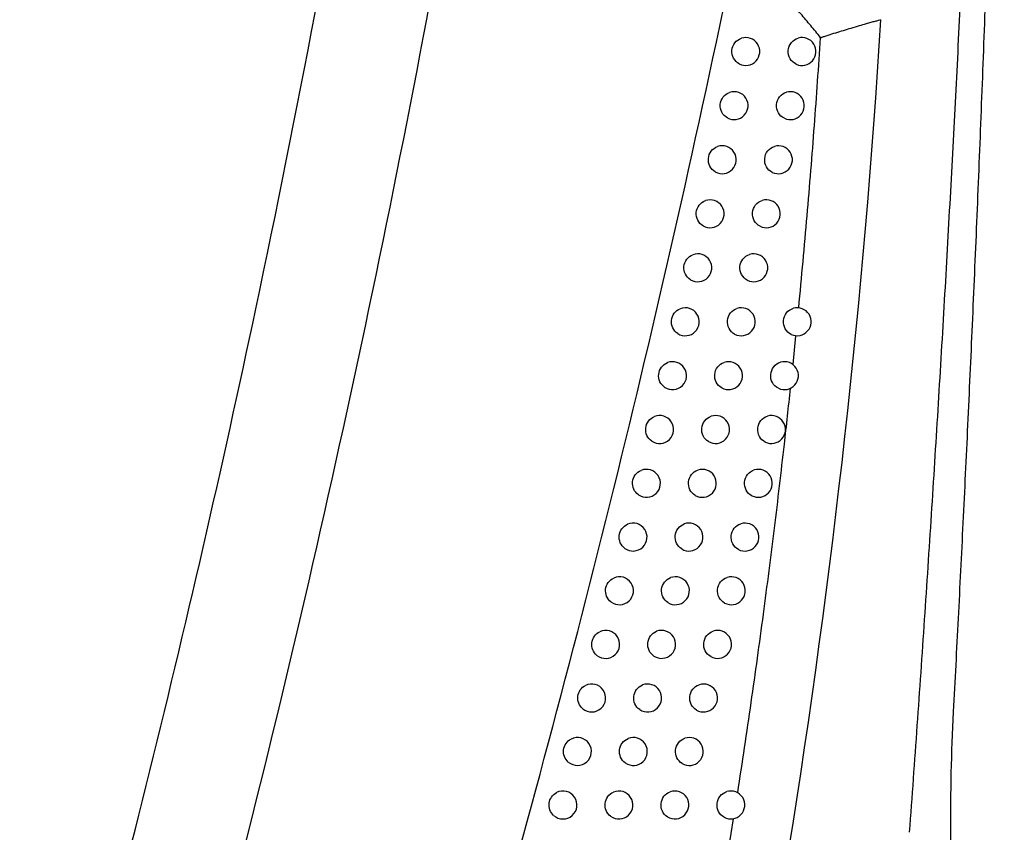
# Model space of a CAD drawing. Header units: millimetres. Extents: x -0.41 to 0.79, y -0.23 to 0.59.
# Tile 6 of 83: x -0.0041 to 0.0311, y 0.0853 to 0.1143. Entities that reach past the tile are written whole.
import ezdxf

# ---------------------------------------------------------------- set-up
doc = ezdxf.new("R2010")
doc.units = ezdxf.units.MM

msp = doc.modelspace()

# ---------------------------------------------------------------- linework, layer by layer
at = {"color": 7, "linetype": 'Continuous', "lineweight": 25}
for p, q in [((0.0235698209, 0.101983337), (0.0236752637, 0.1030188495)), ((0.0212782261, 0.0846804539), (0.0214476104, 0.0857407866))]:
    msp.add_line(p, q, dxfattribs=at)
for centre, radius, start, end in [((0.0218802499, 0.1131845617), 0.0005000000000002, 242.1710125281, 108.1938085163), ((0.0238904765, 0.1131845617), 0.0005, 245.6269897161, 105.7924046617), ((0.0214631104, 0.1112476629), 0.0005, 241.3641153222, 108.6495234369), ((0.0234729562, 0.1112476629), 0.0004999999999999, 244.9313193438, 106.1329849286), ((0.0210383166, 0.1093124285), 0.0004999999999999, 240.5308037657, 109.1319172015), ((0.0230477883, 0.1093124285), 0.0005, 244.2150064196, 106.4933916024), ((0.0206058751, 0.1073788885), 0.0005000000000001, 239.6698607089, 109.6424856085), ((0.0226149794, 0.1073788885), 0.0005000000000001, 243.4773045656, 106.8746298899), ((0.0201657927, 0.1054470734), 0.0005000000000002, 238.7799580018, 110.1828403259), ((0.0221657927, 0.1054470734), 0.0005000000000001, 242.7023508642, 107.2882282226), ((0.0197180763, 0.1035170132), 0.0005, 237.8596429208, 110.7547230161), ((0.0217180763, 0.1035170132), 0.0005, 241.9195267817, 107.7144702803), ((0.0237180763, 0.1035170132), 0.0005, 245.1060038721, 105.5931654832), ((0.0192627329, 0.1015887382), 0.0005, 236.907322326, 111.3600217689), ((0.0212627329, 0.1015887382), 0.0005000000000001, 241.1126932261, 108.1649508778), ((0.0232627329, 0.1015887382), 0.0005, 244.3981677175, 105.9386673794), ((0.0187997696, 0.0996622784), 0.0005000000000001, 235.9212441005, 112.0007903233), ((0.0207997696, 0.0996622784), 0.0005000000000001, 240.2808243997, 108.6409631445), ((0.0227997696, 0.0996622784), 0.0005000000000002, 243.6703368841, 106.3037167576), ((0.0183291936, 0.097737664), 0.0005000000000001, 234.8994752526, 112.6792706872), ((0.0203291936, 0.097737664), 0.0005, 239.4228050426, 109.1438929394), ((0.0223291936, 0.097737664), 0.0005, 242.9217970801, 106.6892798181), ((0.0178510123, 0.0958149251), 0.0005000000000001, 233.8398759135, 113.397919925), ((0.0198510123, 0.0958149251), 0.0005, 238.5374201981, 109.6752295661), ((0.0218510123, 0.0958149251), 0.0005000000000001, 242.1517768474, 107.096380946), ((0.0173652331, 0.0938940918), 0.0005000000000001, 232.7400682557, 114.1594421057), ((0.0193652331, 0.0938940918), 0.0005000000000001, 237.623343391, 110.2365781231), ((0.0213652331, 0.0938940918), 0.0005000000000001, 241.3594419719, 107.5261086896), ((0.0168718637, 0.0919751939), 0.0005, 231.59739904, 114.9668266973), ((0.0188718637, 0.0919751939), 0.0005, 236.6791228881, 110.8296738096), ((0.0208718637, 0.0919751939), 0.0005000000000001, 240.5438891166, 107.9796225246), ((0.0163709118, 0.0900582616), 0.0005, 230.4088941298, 115.8233950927), ((0.0183709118, 0.0900582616), 0.0005, 235.7031656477, 111.456398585), ((0.0203709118, 0.0900582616), 0.0005, 239.7041385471, 108.4581605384), ((0.0158623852, 0.0881433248), 0.0005000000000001, 229.1712027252, 116.7328575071), ((0.0178623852, 0.0881433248), 0.0005, 234.6937184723, 112.1188006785), ((0.0198623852, 0.0881433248), 0.0005000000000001, 238.8391258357, 108.9630481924), ((0.0153462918, 0.0862304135), 0.0005, 227.8805283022, 117.6993832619), ((0.0173462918, 0.0862304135), 0.0005, 233.648845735, 112.8191175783), ((0.0193462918, 0.0862304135), 0.0004999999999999, 237.9476922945, 109.4957083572), ((0.0213462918, 0.0862304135), 0.0005, 241.3471516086, 107.1321295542)]:
    msp.add_arc(centre, radius, start, end, dxfattribs=at)
for points, knots in [([(-0.0006207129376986, 0.0677478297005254), (0.0012242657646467, 0.0741266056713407), (0.0029428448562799, 0.0805423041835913), (0.0061217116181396, 0.0934285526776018), (0.00758294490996, 0.0999006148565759), (0.0102481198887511, 0.1129028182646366), (0.0114525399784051, 0.1194356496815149), (0.0136008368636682, 0.1325334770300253), (0.0145450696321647, 0.1391009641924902), (0.0161720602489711, 0.1522733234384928), (0.0168563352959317, 0.1588819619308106), (0.0179616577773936, 0.1721017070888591), (0.018382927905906, 0.178715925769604), (0.0192534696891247, 0.1985715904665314), (0.0193127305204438, 0.2118259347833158), (0.0188380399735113, 0.2250979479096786)], [0, 0, 0, 0, 0.125, 0.125, 0.25, 0.25, 0.375, 0.375, 0.5, 0.5, 0.625, 0.625, 0.75, 0.75, 1, 1, 1, 1]), ([(-0.0040772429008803, 0.0700115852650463), (-0.0008644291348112, 0.0812320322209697), (0.0019524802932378, 0.0925658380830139), (0.0073423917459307, 0.1180629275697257), (0.0097057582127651, 0.1322704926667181), (0.0131893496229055, 0.1608372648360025), (0.0143095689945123, 0.175196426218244), (0.0151832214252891, 0.2006079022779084), (0.0151943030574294, 0.2116513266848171), (0.0148373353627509, 0.222682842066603)], [2.862715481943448, 2.862715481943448, 2.862715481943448, 2.862715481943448, 2.933266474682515, 2.933266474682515, 3.02024621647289, 3.02024621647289, 3.10722595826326, 3.10722595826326, 3.173944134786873, 3.173944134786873, 3.173944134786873, 3.173944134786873]), ([(0.029311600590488, 0.0895669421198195), (0.0293699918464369, 0.0906788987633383), (0.0294882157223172, 0.0929302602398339), (0.029658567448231, 0.0963494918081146), (0.0298257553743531, 0.0998518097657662), (0.0299884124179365, 0.1034372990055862), (0.0301459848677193, 0.1071059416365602), (0.0302976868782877, 0.1108577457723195), (0.0304616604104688, 0.1151937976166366), (0.0306374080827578, 0.1202664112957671), (0.0308189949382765, 0.1262279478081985), (0.0309893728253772, 0.1327291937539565), (0.0310779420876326, 0.1372438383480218), (0.0311239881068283, 0.1395909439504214)], [0, 0, 0, 0, 0.0667692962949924, 0.1351867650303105, 0.2052525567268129, 0.2769668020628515, 0.3503296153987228, 0.4253410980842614, 0.5020013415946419, 0.6103607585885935, 0.7294805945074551, 0.8593604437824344, 0.9999999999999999, 0.9999999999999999, 0.9999999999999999, 0.9999999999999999]), ([(0.0304851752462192, 0.1393324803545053), (0.0304522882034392, 0.1382032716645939), (0.0303862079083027, 0.1359343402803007), (0.0302742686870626, 0.1325155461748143), (0.0301520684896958, 0.1290655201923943), (0.0300184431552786, 0.1255843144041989), (0.0298733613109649, 0.1220719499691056), (0.0297164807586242, 0.1185284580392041), (0.0295475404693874, 0.1149538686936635), (0.0293662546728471, 0.1113482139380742), (0.0291723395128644, 0.107711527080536), (0.0289655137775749, 0.1040438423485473), (0.0287454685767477, 0.1003451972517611), (0.0285119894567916, 0.0966156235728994), (0.0282644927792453, 0.0928551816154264), (0.0280037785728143, 0.0890638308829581), (0.0278189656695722, 0.0865264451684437), (0.0277261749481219, 0.0852524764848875)], [0, 0, 0, 0, 0.0625807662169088, 0.125744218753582, 0.1894905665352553, 0.2538200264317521, 0.3187328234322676, 0.3842291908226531, 0.4503093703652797, 0.5169736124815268, 0.5842221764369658, 0.6520553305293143, 0.7204733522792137, 0.7894765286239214, 0.8590651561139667, 0.9292395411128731, 0.9999999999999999, 0.9999999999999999, 0.9999999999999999, 0.9999999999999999]), ([(0.0245544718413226, 0.1136797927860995), (0.0244384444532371, 0.1138234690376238), (0.0242065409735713, 0.1141106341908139), (0.0238483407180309, 0.1145324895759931), (0.0234829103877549, 0.1149474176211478), (0.0231094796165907, 0.115354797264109), (0.0227283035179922, 0.1157548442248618), (0.0223391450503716, 0.1161473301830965), (0.0219427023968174, 0.1165329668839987), (0.0216719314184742, 0.1167836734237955), (0.0215365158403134, 0.1169090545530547)], [0, 0, 0, 0, 0.1253188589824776, 0.2504743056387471, 0.3755021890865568, 0.5004385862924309, 0.625319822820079, 0.750182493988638, 0.8750634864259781, 1, 1, 1, 1]), ([(0.0245582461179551, 0.1136777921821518), (0.0245600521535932, 0.1136792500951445), (0.0245657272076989, 0.113683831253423), (0.0245803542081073, 0.1136884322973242), (0.0246031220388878, 0.1136967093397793), (0.0246408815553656, 0.113709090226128), (0.024715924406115, 0.1137344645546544), (0.0248717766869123, 0.1137848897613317), (0.0251007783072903, 0.113857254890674), (0.025375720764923, 0.1139420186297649), (0.0256586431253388, 0.114027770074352), (0.0259312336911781, 0.1141085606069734), (0.0261695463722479, 0.1141776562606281), (0.0263568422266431, 0.1142308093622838), (0.0265016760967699, 0.1142706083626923), (0.0266190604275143, 0.114301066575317), (0.026684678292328, 0.1143165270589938), (0.0267134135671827, 0.1143232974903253)], [0, 0, 0, 0, 0.0030871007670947, 0.009700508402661, 0.0203688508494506, 0.0357550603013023, 0.0625834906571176, 0.1251605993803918, 0.2502757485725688, 0.3753584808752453, 0.5003883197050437, 0.637310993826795, 0.7499212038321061, 0.8305598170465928, 0.899605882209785, 0.956035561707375, 1, 1, 1, 1]), ([(0.0216468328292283, 0.11274238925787), (0.0215618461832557, 0.1127872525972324), (0.0214918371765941, 0.1128576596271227), (0.0214003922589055, 0.11302842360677), (0.0213798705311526, 0.1131289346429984), (0.0213962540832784, 0.113323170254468), (0.0214333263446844, 0.1134188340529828), (0.0215520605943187, 0.1135718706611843), (0.0216328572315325, 0.1136295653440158), (0.0217241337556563, 0.1136595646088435)], [0, 0, 0, 0, 0.25, 0.25, 0.5, 0.5, 0.75, 0.75, 1, 1, 1, 1]), ([(0.0236841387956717, 0.1127291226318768), (0.0235936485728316, 0.1127701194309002), (0.0235177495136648, 0.112839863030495), (0.0234169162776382, 0.1130149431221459), (0.0233935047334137, 0.1131192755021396), (0.0234086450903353, 0.1133226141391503), (0.0234476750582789, 0.1134229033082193), (0.0235725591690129, 0.1135801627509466), (0.023658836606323, 0.1136386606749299), (0.0237544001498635, 0.1136656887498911)], [0, 0, 0, 0, 0.25, 0.25, 0.5, 0.5, 0.75, 0.75, 1, 1, 1, 1]), ([(0.0237731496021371, 0.1040139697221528), (0.0238257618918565, 0.104566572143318), (0.0239303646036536, 0.1056652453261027), (0.0240750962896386, 0.1073045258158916), (0.024210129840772, 0.1089249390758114), (0.0243347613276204, 0.1105265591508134), (0.0244502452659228, 0.1121093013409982), (0.024519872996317, 0.1131584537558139), (0.0245544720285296, 0.1136797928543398)], [0, 0, 0, 0, 0.1717216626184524, 0.3414136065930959, 0.5090817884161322, 0.6747319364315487, 0.8383695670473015, 1, 1, 1, 1]), ([(0.0212234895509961, 0.1108088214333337), (0.0211398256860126, 0.110854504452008), (0.0210712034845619, 0.110925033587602), (0.020981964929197, 0.1110948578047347), (0.0209621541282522, 0.1111944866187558), (0.0209789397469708, 0.1113867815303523), (0.0210155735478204, 0.1114812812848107), (0.021133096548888, 0.1116334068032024), (0.0212129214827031, 0.1116909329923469), (0.0213032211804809, 0.1117214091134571)], [0, 0, 0, 0, 0.25, 0.25, 0.5, 0.5, 0.75, 0.75, 1, 1, 1, 1]), ([(0.0232611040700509, 0.1107947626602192), (0.0231716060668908, 0.1108366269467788), (0.0230968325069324, 0.1109066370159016), (0.0229979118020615, 0.1110811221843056), (0.0229751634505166, 0.1111848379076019), (0.0229908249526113, 0.1113864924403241), (0.0230296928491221, 0.1114859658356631), (0.0231536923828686, 0.1116422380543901), (0.0232391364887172, 0.1117005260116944), (0.0233340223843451, 0.1117279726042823)], [0, 0, 0, 0, 0.25, 0.25, 0.5, 0.5, 0.75, 0.75, 1, 1, 1, 1]), ([(0.0207923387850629, 0.1088771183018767), (0.0207100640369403, 0.1089236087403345), (0.0206428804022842, 0.1089942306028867), (0.0205559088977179, 0.1091630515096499), (0.0205368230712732, 0.1092617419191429), (0.0205540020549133, 0.1094520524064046), (0.0205901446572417, 0.1095453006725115), (0.0207064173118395, 0.109696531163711), (0.0207851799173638, 0.1097538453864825), (0.0208744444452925, 0.1097848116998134)], [0, 0, 0, 0, 0.25, 0.25, 0.5, 0.5, 0.75, 0.75, 1, 1, 1, 1]), ([(0.0228302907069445, 0.1088622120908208), (0.022741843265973, 0.1089049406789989), (0.0226682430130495, 0.1089751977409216), (0.022571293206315, 0.1091490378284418), (0.0225492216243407, 0.1092520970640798), (0.0225653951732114, 0.1094520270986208), (0.0226040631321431, 0.1095506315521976), (0.0227271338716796, 0.1097059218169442), (0.0228116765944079, 0.1097639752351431), (0.0229058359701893, 0.1097918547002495)], [0, 0, 0, 0, 0.25, 0.25, 0.5, 0.5, 0.75, 0.75, 1, 1, 1, 1]), ([(0.0203533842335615, 0.1069473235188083), (0.0202725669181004, 0.106994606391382), (0.0202068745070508, 0.1070652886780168), (0.0201222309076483, 0.107233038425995), (0.0201038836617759, 0.1073307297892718), (0.0201214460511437, 0.1075190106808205), (0.0201570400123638, 0.1076109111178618), (0.0202720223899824, 0.1077612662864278), (0.020349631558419, 0.1078183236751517), (0.0204378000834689, 0.107849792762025)], [0, 0, 0, 0, 0.25, 0.25, 0.5, 0.5, 0.75, 0.75, 1, 1, 1, 1]), ([(0.0223917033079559, 0.1069315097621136), (0.0223043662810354, 0.1069750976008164), (0.0222319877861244, 0.1070455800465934), (0.0221370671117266, 0.1072187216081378), (0.0221156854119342, 0.1073210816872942), (0.0221323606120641, 0.1075192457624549), (0.0221707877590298, 0.1076169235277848), (0.0222928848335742, 0.1077712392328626), (0.0223764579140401, 0.1078290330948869), (0.0224698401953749, 0.1078573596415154)], [0, 0, 0, 0, 0.25, 0.25, 0.5, 0.5, 0.75, 0.75, 1, 1, 1, 1]), ([(0.0199066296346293, 0.1050194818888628), (0.019827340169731, 0.1050675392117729), (0.0197631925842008, 0.1051382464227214), (0.0196809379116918, 0.1053048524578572), (0.0196633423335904, 0.1054014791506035), (0.019681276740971, 0.1055876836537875), (0.0197162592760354, 0.10567812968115), (0.019829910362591, 0.1058276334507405), (0.0199062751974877, 0.1058843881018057), (0.0199932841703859, 0.10591637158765)], [0, 0, 0, 0, 0.25, 0.25, 0.5, 0.5, 0.75, 0.75, 1, 1, 1, 1]), ([(0.0219364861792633, 0.1050027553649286), (0.0218503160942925, 0.1050472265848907), (0.0217792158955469, 0.1051179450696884), (0.021686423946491, 0.1052903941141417), (0.0216657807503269, 0.1053920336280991), (0.0216830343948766, 0.1055884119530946), (0.0217212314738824, 0.105685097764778), (0.0218424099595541, 0.1058384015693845), (0.021924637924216, 0.1058956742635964), (0.0220172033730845, 0.1059244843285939)], [0, 0, 0, 0, 0.25, 0.25, 0.5, 0.5, 0.75, 0.75, 1, 1, 1, 1]), ([(0.0194520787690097, 0.1030936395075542), (0.0193743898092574, 0.1031424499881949), (0.0193118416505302, 0.1032131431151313), (0.0192320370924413, 0.1033785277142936), (0.019215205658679, 0.1034740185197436), (0.0192334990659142, 0.1036580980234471), (0.0192679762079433, 0.1037472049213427), (0.019379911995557, 0.1038954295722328), (0.0194551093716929, 0.1039520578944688), (0.0195408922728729, 0.1039845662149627)], [0, 0, 0, 0, 0.25, 0.25, 0.5, 0.5, 0.75, 0.75, 1, 1, 1, 1]), ([(0.0214827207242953, 0.1030758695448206), (0.0213978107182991, 0.1031211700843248), (0.0213280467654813, 0.1031920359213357), (0.0212373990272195, 0.1033635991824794), (0.0212174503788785, 0.103464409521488), (0.021235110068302, 0.1036588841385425), (0.0212729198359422, 0.1037544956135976), (0.0213929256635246, 0.103906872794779), (0.0214742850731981, 0.1039640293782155), (0.0215659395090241, 0.103993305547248)], [0, 0, 0, 0, 0.25, 0.25, 0.5, 0.5, 0.75, 0.75, 1, 1, 1, 1]), ([(0.0235076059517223, 0.1030634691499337), (0.023417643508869, 0.1031052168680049), (0.0233424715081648, 0.1031754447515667), (0.0232431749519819, 0.103350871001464), (0.0232205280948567, 0.1034551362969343), (0.0232369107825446, 0.10365786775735), (0.0232764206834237, 0.103757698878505), (0.0234018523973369, 0.1039139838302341), (0.0234881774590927, 0.1039719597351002), (0.0235836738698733, 0.1039986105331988)], [0, 0, 0, 0, 0.25, 0.25, 0.5, 0.5, 0.75, 0.75, 1, 1, 1, 1]), ([(0.0189897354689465, 0.1011698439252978), (0.0189137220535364, 0.1012193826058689), (0.0188528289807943, 0.1012900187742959), (0.0187755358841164, 0.1014540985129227), (0.01875948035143, 0.1015483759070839), (0.018778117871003, 0.1017302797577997), (0.0188122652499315, 0.1018182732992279), (0.0189220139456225, 0.1019646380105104), (0.0189961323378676, 0.1020213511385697), (0.0190806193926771, 0.1020543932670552)], [0, 0, 0, 0, 0.25, 0.25, 0.5, 0.5, 0.75, 0.75, 1, 1, 1, 1]), ([(0.0210211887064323, 0.1011509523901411), (0.0209376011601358, 0.101197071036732), (0.0208692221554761, 0.1012680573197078), (0.020780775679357, 0.101438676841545), (0.0207615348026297, 0.1015386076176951), (0.0207795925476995, 0.1017311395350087), (0.0208169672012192, 0.1018256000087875), (0.020935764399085, 0.1019770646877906), (0.021016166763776, 0.1020340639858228), (0.0211068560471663, 0.102063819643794)], [0, 0, 0, 0, 0.25, 0.25, 0.5, 0.5, 0.75, 0.75, 1, 1, 1, 1]), ([(0.0230466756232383, 0.1011378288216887), (0.0229577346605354, 0.1011804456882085), (0.0228837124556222, 0.1012509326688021), (0.0227863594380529, 0.1014257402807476), (0.0227643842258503, 0.1015293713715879), (0.0227812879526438, 0.1017303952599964), (0.0228206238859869, 0.1018293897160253), (0.0229451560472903, 0.1019846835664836), (0.023030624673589, 0.102042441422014), (0.0231254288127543, 0.1020695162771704)], [0, 0, 0, 0, 0.25, 0.25, 0.5, 0.5, 0.75, 0.75, 1, 1, 1, 1]), ([(0.0215922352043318, 0.0866657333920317), (0.0216752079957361, 0.0872072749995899), (0.0218401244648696, 0.0882836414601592), (0.0220751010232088, 0.0898897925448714), (0.0222994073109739, 0.0914769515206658), (0.0225125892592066, 0.0930452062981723), (0.0227151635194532, 0.0945944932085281), (0.0229073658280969, 0.0961247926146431), (0.0230895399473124, 0.0976360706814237), (0.0232438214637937, 0.0989724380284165), (0.0233737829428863, 0.1001379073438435), (0.0234454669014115, 0.1008060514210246), (0.0234811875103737, 0.1011389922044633)], [0, 0, 0, 0, 0.1125991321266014, 0.2238016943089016, 0.3336117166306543, 0.4420330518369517, 0.5490693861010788, 0.654724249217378, 0.7590010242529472, 0.8619029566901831, 0.9311852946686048, 1, 1, 1, 1]), ([(0.0185196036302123, 0.0992481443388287), (0.0184453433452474, 0.099298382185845), (0.0183861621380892, 0.0993689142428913), (0.0183114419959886, 0.0995315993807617), (0.0182961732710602, 0.0996245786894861), (0.018315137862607, 0.0998042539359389), (0.0183489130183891, 0.0998910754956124), (0.0184564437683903, 0.1000355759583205), (0.0185293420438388, 0.1000922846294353), (0.0186124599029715, 0.1001258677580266)], [0, 0, 0, 0, 0.25, 0.25, 0.5, 0.5, 0.75, 0.75, 1, 1, 1, 1]), ([(0.0205518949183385, 0.0992280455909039), (0.0204696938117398, 0.0992749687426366), (0.0204027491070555, 0.0993460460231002), (0.0203165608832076, 0.0995156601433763), (0.020298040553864, 0.0996146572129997), (0.0203164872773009, 0.0998052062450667), (0.0203533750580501, 0.0998984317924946), (0.02047092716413, 0.1000490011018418), (0.0205502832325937, 0.1001058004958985), (0.0206399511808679, 0.100136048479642)], [0, 0, 0, 0, 0.25, 0.25, 0.5, 0.5, 0.75, 0.75, 1, 1, 1, 1]), ([(0.0225780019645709, 0.0992141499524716), (0.0224901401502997, 0.0992576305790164), (0.0224173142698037, 0.0993283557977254), (0.0223219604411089, 0.0995024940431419), (0.0223006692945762, 0.0996054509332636), (0.0223180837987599, 0.0998047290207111), (0.0223572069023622, 0.0999028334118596), (0.0224807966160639, 0.1000571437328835), (0.0225653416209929, 0.1001146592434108), (0.0226594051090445, 0.1001421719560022)], [0, 0, 0, 0, 0.25, 0.25, 0.5, 0.5, 0.75, 0.75, 1, 1, 1, 1]), ([(0.0221015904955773, 0.0972924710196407), (0.0220148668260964, 0.0973368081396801), (0.0219432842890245, 0.09740774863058), (0.0218499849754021, 0.097581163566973), (0.0218293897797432, 0.0976834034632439), (0.0218473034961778, 0.0978808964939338), (0.0218861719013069, 0.0979780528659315), (0.022008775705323, 0.0981313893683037), (0.022092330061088, 0.0981886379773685), (0.0221856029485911, 0.0982166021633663)], [0, 0, 0, 0, 0.25, 0.25, 0.5, 0.5, 0.75, 0.75, 1, 1, 1, 1]), ([(0.0180416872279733, 0.0973285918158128), (0.0179692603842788, 0.0973794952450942), (0.0179118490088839, 0.0974498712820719), (0.0178397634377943, 0.0976110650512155), (0.0178252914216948, 0.0977026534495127), (0.0178445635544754, 0.0978800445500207), (0.0178779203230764, 0.0979656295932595), (0.017983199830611, 0.0981082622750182), (0.018054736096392, 0.0981648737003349), (0.0181364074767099, 0.0981990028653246)], [0, 0, 0, 0, 0.25, 0.25, 0.5, 0.5, 0.75, 0.75, 1, 1, 1, 1]), ([(0.0200748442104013, 0.0973071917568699), (0.0199940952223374, 0.097354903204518), (0.0199286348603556, 0.0974260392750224), (0.019844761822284, 0.0975945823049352), (0.0198269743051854, 0.0976925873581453), (0.0198457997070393, 0.0978811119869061), (0.0198821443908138, 0.0979730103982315), (0.0199984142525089, 0.0981227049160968), (0.020076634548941, 0.098179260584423), (0.0201652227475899, 0.0982100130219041)], [0, 0, 0, 0, 0.25, 0.25, 0.5, 0.5, 0.75, 0.75, 1, 1, 1, 1]), ([(0.0175559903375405, 0.0954112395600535), (0.0174854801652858, 0.0954627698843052), (0.0174298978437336, 0.0955329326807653), (0.0173605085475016, 0.0956925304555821), (0.0173468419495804, 0.0957826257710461), (0.0173663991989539, 0.095957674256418), (0.0173992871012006, 0.0960419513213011), (0.0175022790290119, 0.096182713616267), (0.0175723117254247, 0.0962391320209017), (0.0176524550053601, 0.0962738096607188)], [0, 0, 0, 0, 0.25, 0.25, 0.5, 0.5, 0.75, 0.75, 1, 1, 1, 1]), ([(0.0195900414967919, 0.0953884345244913), (0.0195108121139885, 0.0954369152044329), (0.0194468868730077, 0.0955080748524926), (0.0193653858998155, 0.0956754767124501), (0.019348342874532, 0.095772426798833), (0.0193675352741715, 0.0959588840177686), (0.0194032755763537, 0.0960493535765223), (0.0195182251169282, 0.0961981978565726), (0.0195952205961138, 0.096254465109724), (0.0196826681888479, 0.0962857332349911)], [0, 0, 0, 0, 0.25, 0.25, 0.5, 0.5, 0.75, 0.75, 1, 1, 1, 1]), ([(0.0216174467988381, 0.0953728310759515), (0.021531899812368, 0.0954180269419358), (0.0214615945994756, 0.0954891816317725), (0.0213704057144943, 0.0956618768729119), (0.0213505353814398, 0.0957633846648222), (0.0213689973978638, 0.0959590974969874), (0.0214076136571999, 0.0960552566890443), (0.0215292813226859, 0.0962076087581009), (0.021611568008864, 0.0962643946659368), (0.0217040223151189, 0.0962928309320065)], [0, 0, 0, 0, 0.25, 0.25, 0.5, 0.5, 0.75, 0.75, 1, 1, 1, 1]), ([(0.0170625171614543, 0.0934961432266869), (0.0169940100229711, 0.0935482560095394), (0.0169403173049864, 0.0936181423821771), (0.0168736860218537, 0.0937760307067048), (0.0168608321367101, 0.0938645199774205), (0.0168806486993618, 0.0940371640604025), (0.0169130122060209, 0.0941200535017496), (0.0170136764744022, 0.0942589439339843), (0.0170820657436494, 0.0943150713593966), (0.0171605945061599, 0.0943502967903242)], [0, 0, 0, 0, 0.25, 0.25, 0.5, 0.5, 0.75, 0.75, 1, 1, 1, 1]), ([(0.0190974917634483, 0.0934718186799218), (0.0190198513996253, 0.0935210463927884), (0.018957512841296, 0.0935921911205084), (0.0188784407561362, 0.0937583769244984), (0.0188621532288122, 0.0938542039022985), (0.0188816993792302, 0.0940385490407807), (0.0189168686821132, 0.0941276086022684), (0.0190302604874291, 0.094275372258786), (0.0191060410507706, 0.094331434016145), (0.0191922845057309, 0.0943632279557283)], [0, 0, 0, 0, 0.25, 0.25, 0.5, 0.5, 0.75, 0.75, 1, 1, 1, 1]), ([(0.0211255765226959, 0.0934552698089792), (0.0210413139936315, 0.0935012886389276), (0.0209723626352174, 0.0935725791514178), (0.0208833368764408, 0.0937443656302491), (0.0208641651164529, 0.0938450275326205), (0.0208830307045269, 0.0940388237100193), (0.0209212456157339, 0.0941338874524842), (0.0210417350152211, 0.0942853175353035), (0.0211231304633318, 0.0943419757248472), (0.0212146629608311, 0.0943708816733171)], [0, 0, 0, 0, 0.25, 0.25, 0.5, 0.5, 0.75, 0.75, 1, 1, 1, 1]), ([(0.0165612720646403, 0.0915833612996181), (0.0164283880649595, 0.0916886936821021), (0.0163571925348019, 0.0918634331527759), (0.0163974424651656, 0.0922038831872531), (0.0165071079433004, 0.0923569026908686), (0.0166608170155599, 0.0924284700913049)], [0, 0, 0, 0, 0.5, 0.5, 1, 1, 1, 1]), ([(0.0185972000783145, 0.0915573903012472), (0.0185212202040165, 0.0916073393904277), (0.0184605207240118, 0.09167842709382), (0.0183839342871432, 0.0918433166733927), (0.0183684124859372, 0.0919379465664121), (0.0183882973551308, 0.0921201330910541), (0.0184231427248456, 0.0922080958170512), (0.0185343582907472, 0.0923540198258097), (0.0186090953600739, 0.0924101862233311), (0.0186940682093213, 0.0924425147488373)], [0, 0, 0, 0, 0.25, 0.25, 0.5, 0.5, 0.75, 0.75, 1, 1, 1, 1]), ([(0.0206259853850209, 0.091539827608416), (0.0205430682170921, 0.0915866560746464), (0.0204755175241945, 0.091658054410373), (0.0203887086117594, 0.0918288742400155), (0.0203702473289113, 0.0919286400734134), (0.020389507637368, 0.0921204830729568), (0.0204272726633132, 0.0922143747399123), (0.0205465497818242, 0.0923648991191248), (0.0206269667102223, 0.0924213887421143), (0.0207175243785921, 0.0924507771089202)], [0, 0, 0, 0, 0.25, 0.25, 0.5, 0.5, 0.75, 0.75, 1, 1, 1, 1]), ([(0.0160522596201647, 0.0896729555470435), (0.0159238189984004, 0.0897791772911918), (0.0158560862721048, 0.0899505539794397), (0.0158964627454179, 0.0902852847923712), (0.0160030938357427, 0.0904357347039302), (0.0161531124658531, 0.0905083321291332)], [0, 0, 0, 0, 0.5, 0.5, 1, 1, 1, 1]), ([(0.0180891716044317, 0.0896451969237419), (0.0180149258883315, 0.0896958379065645), (0.0179559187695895, 0.0897668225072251), (0.0178818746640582, 0.0899303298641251), (0.0178671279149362, 0.090023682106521), (0.0178873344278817, 0.0902036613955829), (0.0179218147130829, 0.0902904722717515), (0.0180308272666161, 0.0904345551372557), (0.0181043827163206, 0.0904907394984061), (0.0181880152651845, 0.0905236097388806)], [0, 0, 0, 0, 0.25, 0.25, 0.5, 0.5, 0.75, 0.75, 1, 1, 1, 1]), ([(0.0201186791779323, 0.089626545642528), (0.0200371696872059, 0.0896741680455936), (0.0199710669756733, 0.0897456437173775), (0.0198865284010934, 0.0899154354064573), (0.019868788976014, 0.0900142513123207), (0.019888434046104, 0.0902041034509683), (0.0199256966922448, 0.090296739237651), (0.0200437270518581, 0.0904463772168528), (0.0201230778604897, 0.0905026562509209), (0.0202126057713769, 0.0905325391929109)], [0, 0, 0, 0, 0.25, 0.25, 0.5, 0.5, 0.75, 0.75, 1, 1, 1, 1]), ([(0.0307078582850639, 0.0762917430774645), (0.0305560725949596, 0.0764545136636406), (0.03041295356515, 0.0766857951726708), (0.0302120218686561, 0.0771344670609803), (0.0301473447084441, 0.0773010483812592), (0.0300228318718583, 0.0776689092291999), (0.0299628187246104, 0.077871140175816), (0.0297941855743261, 0.07851615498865), (0.0296955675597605, 0.0790002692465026), (0.0295247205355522, 0.0800678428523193), (0.0294524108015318, 0.080655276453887), (0.0293376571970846, 0.0818825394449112), (0.0292943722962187, 0.0825264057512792), (0.0292487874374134, 0.0835328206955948), (0.029236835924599, 0.0838757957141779), (0.0292194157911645, 0.084564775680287), (0.0292138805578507, 0.0849119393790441), (0.0292009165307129, 0.0866600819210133), (0.029236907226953, 0.0880973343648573), (0.0293116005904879, 0.0895669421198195)], [0, 0, 0, 0, 0.1250000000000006, 0.1250000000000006, 0.1875000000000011, 0.1875000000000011, 0.2500000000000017, 0.2500000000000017, 0.3750000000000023, 0.3750000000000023, 0.500000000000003, 0.500000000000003, 0.6250000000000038, 0.6250000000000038, 0.6875000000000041, 0.6875000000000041, 0.7500000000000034, 0.7500000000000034, 1, 1, 1, 1]), ([(0.0155354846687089, 0.087764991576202), (0.0154116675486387, 0.0878719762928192), (0.0153475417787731, 0.0880406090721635), (0.0153878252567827, 0.0883678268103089), (0.015491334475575, 0.0885162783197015), (0.0156374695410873, 0.0885898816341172)], [0, 0, 0, 0, 0.5, 0.5, 1, 1, 1, 1]), ([(0.0175734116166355, 0.0877352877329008), (0.0175009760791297, 0.0877865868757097), (0.0174437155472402, 0.0878574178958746), (0.017372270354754, 0.088019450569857), (0.0173583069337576, 0.0881114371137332), (0.0173788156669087, 0.088289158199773), (0.017412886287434, 0.0883747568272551), (0.0175196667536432, 0.088516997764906), (0.0175919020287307, 0.0885731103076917), (0.0176741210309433, 0.0886065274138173)], [0, 0, 0, 0, 0.25, 0.25, 0.5, 0.5, 0.75, 0.75, 1, 1, 1, 1]), ([(0.0196036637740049, 0.0877154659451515), (0.0195236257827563, 0.0877638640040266), (0.0194590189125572, 0.0878353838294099), (0.0193768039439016, 0.0880040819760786), (0.0193597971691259, 0.0881018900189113), (0.0193798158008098, 0.0882897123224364), (0.0194165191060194, 0.0883810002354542), (0.0195332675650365, 0.0885297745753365), (0.0196114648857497, 0.0885858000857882), (0.0196999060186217, 0.0886161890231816)], [0, 0, 0, 0, 0.25, 0.25, 0.5, 0.5, 0.75, 0.75, 1, 1, 1, 1]), ([(0.0150109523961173, 0.0858595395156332), (0.0148919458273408, 0.0859671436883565), (0.0148314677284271, 0.086132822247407), (0.014871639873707, 0.0864523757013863), (0.0149718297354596, 0.0865985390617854), (0.0151138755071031, 0.0866731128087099)], [0, 0, 0, 0, 0.5, 0.5, 1, 1, 1, 1]), ([(0.0170499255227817, 0.0858277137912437), (0.0169793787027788, 0.085879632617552), (0.016923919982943, 0.0859502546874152), (0.0168551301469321, 0.0861107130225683), (0.0168419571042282, 0.086201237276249), (0.0168627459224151, 0.0863766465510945), (0.0168963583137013, 0.0864609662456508), (0.0170008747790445, 0.08660136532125), (0.0170716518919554, 0.0866573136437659), (0.0171523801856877, 0.0866912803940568)], [0, 0, 0, 0, 0.25, 0.25, 0.5, 0.5, 0.75, 0.75, 1, 1, 1, 1]), ([(0.0190809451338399, 0.0858066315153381), (0.0190024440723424, 0.0858557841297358), (0.0189393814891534, 0.0859273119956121), (0.0188595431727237, 0.0860948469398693), (0.0188432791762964, 0.0861915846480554), (0.0188636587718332, 0.0863773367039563), (0.0188997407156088, 0.0864671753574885), (0.0190151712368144, 0.0866151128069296), (0.0190921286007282, 0.0866708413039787), (0.0191794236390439, 0.086701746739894)], [0, 0, 0, 0, 0.25, 0.25, 0.5, 0.5, 0.75, 0.75, 1, 1, 1, 1]), ([(0.0211065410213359, 0.085791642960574), (0.0210220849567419, 0.0858377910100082), (0.0209530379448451, 0.0859093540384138), (0.0208641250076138, 0.0860818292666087), (0.0208451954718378, 0.0861828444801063), (0.0208648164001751, 0.0863771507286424), (0.0209035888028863, 0.0864723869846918), (0.0210251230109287, 0.0866235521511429), (0.0211070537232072, 0.0866798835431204), (0.0211990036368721, 0.0867082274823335)], [0, 0, 0, 0, 0.25, 0.25, 0.5, 0.5, 0.75, 0.75, 1, 1, 1, 1])]:
    msp.add_open_spline(points, degree=3, knots=knots, dxfattribs=at)
for points in [[(0.0132843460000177, 0.0828089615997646), (0.0166541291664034, 0.0948666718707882), (0.0195617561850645, 0.1070149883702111), (0.0220114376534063, 0.1192524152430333)], [(0.0234128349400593, 0.0845741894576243), (0.0249960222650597, 0.0944284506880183), (0.0260979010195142, 0.1043595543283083), (0.0267134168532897, 0.1143232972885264)]]:
    msp.add_open_spline(points, degree=3, dxfattribs=at)

doc.saveas('drawing.dxf')
